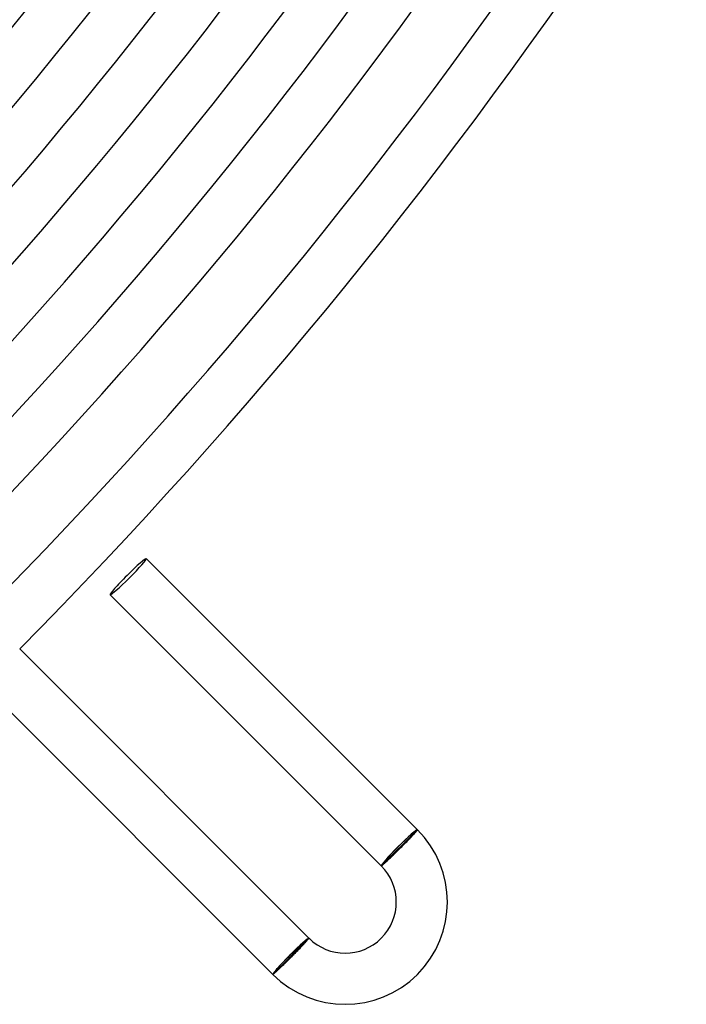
# Model space of a CAD drawing. Header units: millimetres. Extents: x -430 to 430, y -430 to 430.
# Tile 50 of 100: x 277 to 329, y -302 to -225. Entities that reach past the tile are written whole.
import ezdxf

# ---------------------------------------------------------------- set-up
doc = ezdxf.new("R2010")
doc.units = ezdxf.units.MM
doc.layers.add('HIDDEN', color=7, linetype='Continuous')
doc.layers.add('THICK', color=7, linetype='Continuous')

msp = doc.modelspace()

# ---------------------------------------------------------------- linework, layer by layer
at = {"layer": 'HIDDEN'}
for p, q in [((307.986, -288.878), (308.027, -288.833)), ((308.027, -288.833), (308.065, -288.791)), ((308.065, -288.791), (308.101, -288.751)), ((308.101, -288.751), (308.134, -288.714)), ((308.134, -288.714), (308.164, -288.68)), ((308.164, -288.68), (308.192, -288.648)), ((308.192, -288.648), (308.216, -288.62)), ((308.216, -288.62), (308.237, -288.594)), ((308.237, -288.594), (308.255, -288.571)), ((308.255, -288.571), (308.271, -288.551)), ((308.271, -288.551), (308.283, -288.535)), ((308.283, -288.535), (308.291, -288.521)), ((308.291, -288.521), (308.297, -288.511)), ((308.297, -288.511), (308.299, -288.504)), ((308.299, -288.504), (308.299, -288.5)), ((307.199, -289.693), (307.264, -289.627)), ((307.264, -289.627), (307.329, -289.562)), ((307.329, -289.562), (307.392, -289.497)), ((307.392, -289.497), (307.455, -289.433)), ((307.455, -289.433), (307.516, -289.37)), ((307.516, -289.37), (307.576, -289.309)), ((307.576, -289.309), (307.634, -289.249)), ((307.634, -289.249), (307.69, -289.191)), ((307.69, -289.191), (307.745, -289.134)), ((307.745, -289.134), (307.797, -289.079)), ((307.797, -289.079), (307.848, -289.025)), ((307.848, -289.025), (307.896, -288.974)), ((307.896, -288.974), (307.942, -288.924)), ((307.942, -288.924), (307.986, -288.878)), ((306.478, -290.407), (306.542, -290.345)), ((306.542, -290.345), (306.605, -290.283)), ((306.605, -290.283), (306.67, -290.219)), ((306.67, -290.219), (306.735, -290.156)), ((306.735, -290.156), (306.8, -290.091)), ((306.8, -290.091), (306.866, -290.026)), ((306.866, -290.026), (306.931, -289.961)), ((306.931, -289.961), (306.999, -289.894)), ((306.999, -289.894), (307.066, -289.827)), ((307.066, -289.827), (307.133, -289.76)), ((307.133, -289.76), (307.199, -289.693)), ((305.638, -291.199), (305.67, -291.17)), ((305.67, -291.17), (305.705, -291.139)), ((305.705, -291.139), (305.742, -291.105)), ((305.742, -291.105), (305.782, -291.069)), ((305.782, -291.069), (305.824, -291.03)), ((305.824, -291.03), (305.869, -290.988)), ((305.869, -290.988), (305.916, -290.945)), ((305.916, -290.945), (305.964, -290.899)), ((305.964, -290.899), (306.015, -290.851)), ((306.015, -290.851), (306.068, -290.801)), ((306.068, -290.801), (306.122, -290.75)), ((306.122, -290.75), (306.178, -290.696)), ((306.178, -290.696), (306.235, -290.641)), ((306.235, -290.641), (306.294, -290.585)), ((306.294, -290.585), (306.355, -290.526)), ((306.355, -290.526), (306.416, -290.467)), ((306.416, -290.467), (306.478, -290.407)), ((305.47, -291.328), (305.474, -291.328)), ((305.474, -291.328), (305.48, -291.326)), ((305.48, -291.326), (305.49, -291.32)), ((305.49, -291.32), (305.502, -291.312)), ((305.502, -291.312), (305.517, -291.3)), ((305.517, -291.3), (305.536, -291.286)), ((305.536, -291.286), (305.557, -291.268)), ((305.557, -291.268), (305.581, -291.248)), ((305.581, -291.248), (305.608, -291.225)), ((305.608, -291.225), (305.638, -291.199)), ((299.551, -297.294), (299.512, -297.336)), ((299.587, -297.254), (299.551, -297.294)), ((299.621, -297.217), (299.587, -297.254)), ((299.653, -297.182), (299.621, -297.217)), ((299.682, -297.15), (299.653, -297.182)), ((299.708, -297.121), (299.682, -297.15)), ((299.731, -297.094), (299.708, -297.121)), ((299.752, -297.07), (299.731, -297.094)), ((299.77, -297.049), (299.752, -297.07)), ((299.784, -297.031), (299.77, -297.049)), ((299.796, -297.016), (299.784, -297.031)), ((299.805, -297.004), (299.796, -297.016)), ((299.811, -296.994), (299.805, -297.004)), ((299.813, -296.988), (299.811, -296.994)), ((299.813, -296.985), (299.813, -296.988)), ((298.825, -298.051), (298.763, -298.115)), ((298.887, -297.988), (298.825, -298.051)), ((298.947, -297.926), (298.887, -297.988)), ((299.007, -297.865), (298.947, -297.926)), ((299.065, -297.804), (299.007, -297.865)), ((299.122, -297.746), (299.065, -297.804)), ((299.177, -297.688), (299.122, -297.746)), ((299.231, -297.632), (299.177, -297.688)), ((299.283, -297.578), (299.231, -297.632)), ((299.332, -297.526), (299.283, -297.578)), ((299.38, -297.475), (299.332, -297.526)), ((299.426, -297.427), (299.38, -297.475)), ((299.47, -297.38), (299.426, -297.427)), ((299.512, -297.336), (299.47, -297.38)), ((298.042, -298.838), (297.977, -298.902)), ((298.107, -298.773), (298.042, -298.838)), ((298.173, -298.708), (298.107, -298.773)), ((298.24, -298.642), (298.173, -298.708)), ((298.306, -298.575), (298.24, -298.642)), ((298.373, -298.508), (298.306, -298.575)), ((298.441, -298.441), (298.373, -298.508)), ((298.506, -298.375), (298.441, -298.441)), ((298.571, -298.309), (298.506, -298.375)), ((298.635, -298.244), (298.571, -298.309)), ((298.699, -298.179), (298.635, -298.244)), ((298.763, -298.115), (298.699, -298.179)), ((297.197, -299.646), (297.162, -299.676)), ((297.233, -299.612), (297.197, -299.646)), ((297.273, -299.576), (297.233, -299.612)), ((297.315, -299.538), (297.273, -299.576)), ((297.359, -299.497), (297.315, -299.538)), ((297.406, -299.453), (297.359, -299.497)), ((297.455, -299.407), (297.406, -299.453)), ((297.506, -299.358), (297.455, -299.407)), ((297.559, -299.307), (297.506, -299.358)), ((297.614, -299.254), (297.559, -299.307)), ((297.671, -299.2), (297.614, -299.254)), ((297.729, -299.143), (297.671, -299.2)), ((297.789, -299.085), (297.729, -299.143)), ((297.851, -299.026), (297.789, -299.085)), ((297.913, -298.964), (297.851, -299.026)), ((297.977, -298.902), (297.913, -298.964)), ((296.989, -299.814), (296.985, -299.813)), ((296.996, -299.811), (296.989, -299.814)), ((297.006, -299.805), (296.996, -299.811)), ((297.019, -299.796), (297.006, -299.805)), ((297.035, -299.784), (297.019, -299.796)), ((297.055, -299.768), (297.035, -299.784)), ((297.077, -299.75), (297.055, -299.768)), ((297.103, -299.728), (297.077, -299.75)), ((297.131, -299.704), (297.103, -299.728)), ((297.162, -299.676), (297.131, -299.704))]:
    msp.add_line(p, q, dxfattribs=at)
for start_param, end_param in [(-1.570796, 0), (3.141593, 4.712389)]:
    msp.add_ellipse((285.671, -268.701), major_axis=(1.414, 1.414), ratio=0.066519, start_param=start_param, end_param=end_param, dxfattribs=at)
at = {"layer": 'THICK'}
for p, q in [((308.299, -288.5), (287.085, -267.286)), ((305.47, -291.328), (284.257, -270.115)), ((299.813, -296.985), (277.18, -274.351)), ((296.985, -299.813), (274.351, -277.18)), ((308.299, -288.5), (305.47, -291.328)), ((299.813, -296.985), (296.985, -299.813))]:
    msp.add_line(p, q, dxfattribs=at)
for centre, radius, start, end in [((0, 0), 361, 315.23401, 359.766), ((0, 0), 369, 315.21412, 359.78589), ((0, 0), 377, 315.19287, 359.80714), ((0, 0), 321, 315.3219, 359.67811), ((0, 0), 325, 315.35261, 359.6474), ((0, 0), 329, 315.30534, 359.69467), ((0, 0), 333, 315.34413, 359.65588), ((0, 0), 337, 315.28838, 359.71157), ((0, 0), 341, 315.33605, 359.66396), ((0, 0), 345, 315.27096, 359.72905), ((0, 0), 349, 315.32837, 359.67164), ((0, 0), 353, 315.25286, 359.7471), ((0, 0), 357, 315.32098, 359.67903), ((0, 0), 365, 315.31393, 359.68608), ((0, 0), 373, 315.30723, 359.69278), ((0, 0), 381, 315.30075, 359.69925), ((0, 0), 386, 315.27383, 359.72618), ((0, 0), 390, 315.29382, 359.70619), ((302.642, -294.156), 8, 225.00003, 44.99999), ((302.642, -294.156), 4, 225.00003, 44.99999)]:
    msp.add_arc(centre, radius, start, end, dxfattribs=at)
for centre, major_axis, ratio, start_param, end_param in [((285.671, -268.701), (1.414, 1.414), 0.066519, 0, 1.570796), ((285.671, -268.701), (1.414, 1.414), 0.066519, 1.570796, 3.141593), ((306.884, -289.914), (-1.344, -1.344), 0.066519, 3.141593, 6.283185), ((306.884, -289.914), (-1.414, -1.414), 0.066519, 3.141593, 4.712389), ((306.884, -289.914), (-1.414, -1.414), 0.066519, -1.570796, 0), ((298.399, -298.399), (1.344, 1.344), 0.058722, 0, 3.141593), ((298.399, -298.399), (-1.414, -1.414), 0.058722, 3.141593, 4.712389), ((298.399, -298.399), (-1.414, -1.414), 0.058722, -1.570796, 0)]:
    msp.add_ellipse(centre, major_axis=major_axis, ratio=ratio, start_param=start_param, end_param=end_param, dxfattribs=at)

doc.saveas('drawing.dxf')
